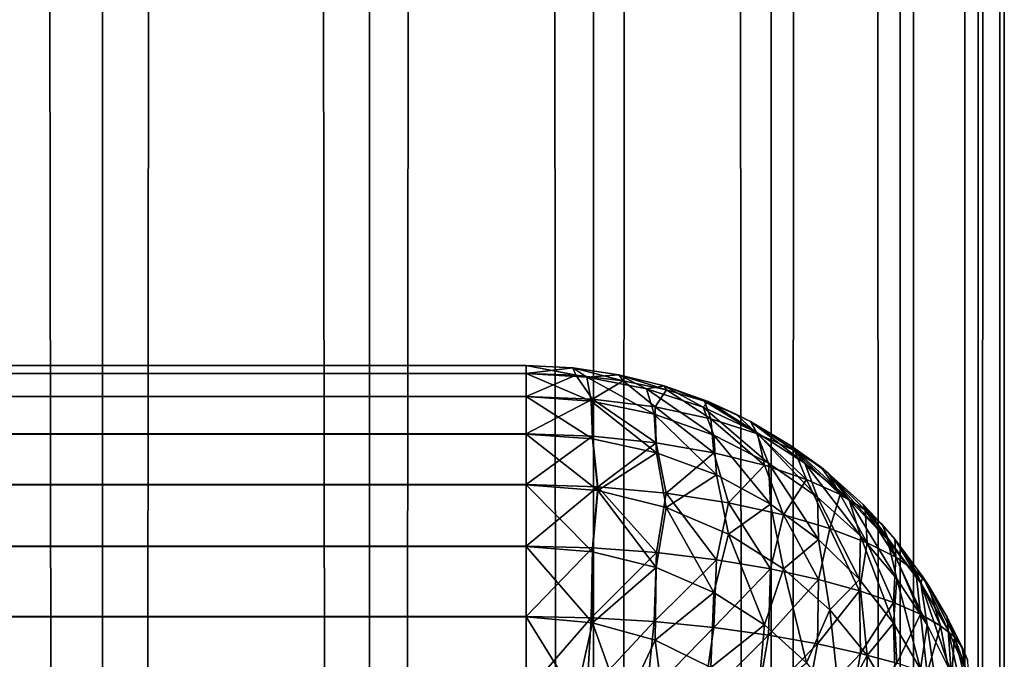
# Model space of a CAD drawing. Extents: x -265 to 265, y 0 to 1027.
# Tile 153 of 256: x 260.88 to 265, y 173.77 to 176.45. Entities that reach past the tile are written whole.
import ezdxf

# ---------------------------------------------------------------- set-up
doc = ezdxf.new("R2010")
doc.units = 0
doc.header["$LTSCALE"] = 65.185185
for name, color, linetype in [('159', 7, 'CONTINUOUS'), ('165', 7, 'CONTINUOUS'), ('166', 7, 'CONTINUOUS'), ('172', 7, 'CONTINUOUS'), ('176', 7, 'CONTINUOUS'), ('181', 7, 'CONTINUOUS'), ('247', 7, 'CONTINUOUS'), ('248', 7, 'CONTINUOUS')]:
    doc.layers.add(name, color=color, linetype=linetype)

msp = doc.modelspace()

# ---------------------------------------------------------------- linework, layer by layer
at = {"layer": '159', "color": 7, "linetype": 'CONTINUOUS'}
for points in [[(-263, 174.9673, 16.3683), (-263, 175, 16.7), (263, 174.9677, 16.3703), (-263, 174.9673, 16.3683)], [(263, 174.9677, 16.3703), (-263, 175, 16.7), (263, 175, 16.7), (263, 174.9677, 16.3703)], [(263, 174.8712, 16.051), (-263, 174.9673, 16.3683), (263, 174.9677, 16.3703), (263, 174.8712, 16.051)], [(-263, 174.8705, 16.0491), (-263, 174.9673, 16.3683), (263, 174.8712, 16.051), (-263, 174.8705, 16.0491)], [(263, 174.7142, 15.7566), (-263, 174.8705, 16.0491), (263, 174.8712, 16.051), (263, 174.7142, 15.7566)], [(-263, 174.7131, 15.755), (-263, 174.8705, 16.0491), (263, 174.7142, 15.7566), (-263, 174.7131, 15.755)], [(263, 174.5028, 15.4986), (-263, 174.7131, 15.755), (263, 174.7142, 15.7566), (263, 174.5028, 15.4986)], [(-263, 174.5014, 15.4972), (-263, 174.7131, 15.755), (263, 174.5028, 15.4986), (-263, 174.5014, 15.4972)], [(263, 174.245, 15.2869), (-263, 174.5014, 15.4972), (263, 174.5028, 15.4986), (263, 174.245, 15.2869)], [(-263, 174.2434, 15.2858), (-263, 174.5014, 15.4972), (263, 174.245, 15.2869), (-263, 174.2434, 15.2858)], [(263, 173.9509, 15.1295), (-263, 174.2434, 15.2858), (263, 174.245, 15.2869), (263, 173.9509, 15.1295)], [(-263, 173.949, 15.1288), (-263, 174.2434, 15.2858), (263, 173.9509, 15.1295), (-263, 173.949, 15.1288)], [(263, 173.6317, 15.0327), (-263, 173.949, 15.1288), (263, 173.9509, 15.1295), (263, 173.6317, 15.0327)], [(-263, 173.6297, 15.0323), (-263, 173.949, 15.1288), (263, 173.6317, 15.0327), (-263, 173.6297, 15.0323)]]:
    msp.add_3dface(points, dxfattribs=at)
at = {"layer": '165', "color": 7, "linetype": 'CONTINUOUS'}
for points in [[(-263, 175, 23.3), (-263, 174.9677, 23.6297), (263, 175, 23.3), (-263, 175, 23.3)], [(263, 175, 23.3), (-263, 174.9677, 23.6297), (263, 174.9673, 23.6317), (263, 175, 23.3)], [(-263, 174.9677, 23.6297), (-263, 174.8712, 23.949), (263, 174.9673, 23.6317), (-263, 174.9677, 23.6297)], [(263, 174.9673, 23.6317), (-263, 174.8712, 23.949), (263, 174.8705, 23.9509), (263, 174.9673, 23.6317)], [(-263, 174.8712, 23.949), (-263, 174.7142, 24.2434), (263, 174.8705, 23.9509), (-263, 174.8712, 23.949)], [(263, 174.8705, 23.9509), (-263, 174.7142, 24.2434), (263, 174.7131, 24.245), (263, 174.8705, 23.9509)], [(-263, 174.7142, 24.2434), (-263, 174.5028, 24.5014), (263, 174.7131, 24.245), (-263, 174.7142, 24.2434)], [(263, 174.7131, 24.245), (-263, 174.5028, 24.5014), (263, 174.5014, 24.5028), (263, 174.7131, 24.245)], [(-263, 174.5028, 24.5014), (-263, 174.245, 24.7131), (263, 174.5014, 24.5028), (-263, 174.5028, 24.5014)], [(263, 174.5014, 24.5028), (-263, 174.245, 24.7131), (263, 174.2434, 24.7142), (263, 174.5014, 24.5028)], [(-263, 174.245, 24.7131), (-263, 173.9509, 24.8705), (263, 174.2434, 24.7142), (-263, 174.245, 24.7131)], [(263, 174.2434, 24.7142), (-263, 173.9509, 24.8705), (263, 173.949, 24.8712), (263, 174.2434, 24.7142)], [(-263, 173.9509, 24.8705), (-263, 173.6317, 24.9673), (263, 173.949, 24.8712), (-263, 173.9509, 24.8705)], [(263, 173.949, 24.8712), (-263, 173.6317, 24.9673), (263, 173.6297, 24.9677), (263, 173.949, 24.8712)]]:
    msp.add_3dface(points, dxfattribs=at)
at = {"layer": '166', "color": 7, "linetype": 'CONTINUOUS'}
for points in [[(263, 175, 16.7), (-263, 175, 16.7), (263, 175, 23.3), (263, 175, 16.7)], [(-263, 175, 16.7), (-263, 175, 23.3), (263, 175, 23.3), (-263, 175, 16.7)]]:
    msp.add_3dface(points, dxfattribs=at)
at = {"layer": '172', "color": 7, "linetype": 'CONTINUOUS'}
for points in [[(263, 175, 16.7), (263, 175, 23.3), (263.1945, 174.9905, 23.2986), (263, 175, 16.7)], [(263.1945, 174.9905, 16.7014), (263, 175, 16.7), (263.1945, 174.9905, 23.2986), (263.1945, 174.9905, 16.7014)], [(263.3875, 174.9621, 16.7057), (263.1945, 174.9905, 16.7014), (263.3875, 174.9621, 23.2943), (263.3875, 174.9621, 16.7057)], [(263.3875, 174.9621, 23.2943), (263.1945, 174.9905, 16.7014), (263.1945, 174.9905, 23.2986), (263.3875, 174.9621, 23.2943)], [(263.5768, 174.915, 16.7127), (263.3875, 174.9621, 16.7057), (263.5768, 174.915, 23.2873), (263.5768, 174.915, 16.7127)], [(263.5768, 174.915, 23.2873), (263.3875, 174.9621, 16.7057), (263.3875, 174.9621, 23.2943), (263.5768, 174.915, 23.2873)], [(263.7608, 174.8497, 16.7226), (263.5768, 174.915, 16.7127), (263.7608, 174.8497, 23.2774), (263.7608, 174.8497, 16.7226)], [(263.7608, 174.8497, 23.2774), (263.5768, 174.915, 16.7127), (263.5768, 174.915, 23.2873), (263.7608, 174.8497, 23.2774)], [(263.8774, 174.7973, 16.7304), (263.7608, 174.8497, 16.7226), (263.9377, 174.7666, 23.265), (263.8774, 174.7973, 16.7304)], [(263.9377, 174.7666, 23.265), (263.7608, 174.8497, 16.7226), (263.7608, 174.8497, 23.2774), (263.9377, 174.7666, 23.265)], [(263.9377, 174.7666, 16.735), (263.8774, 174.7973, 16.7304), (263.9377, 174.7666, 23.265), (263.9377, 174.7666, 16.735)], [(264.1058, 174.6665, 16.75), (263.9377, 174.7666, 16.735), (264.1058, 174.6665, 23.25), (264.1058, 174.6665, 16.75)], [(264.1058, 174.6665, 23.25), (263.9377, 174.7666, 16.735), (263.9377, 174.7666, 23.265), (264.1058, 174.6665, 23.25)], [(264.2346, 174.5734, 16.764), (264.1058, 174.6665, 16.75), (264.2635, 174.5503, 23.2325), (264.2346, 174.5734, 16.764)], [(264.2635, 174.5503, 23.2325), (264.1058, 174.6665, 16.75), (264.1058, 174.6665, 23.25), (264.2635, 174.5503, 23.2325)], [(264.2635, 174.5503, 16.7675), (264.2346, 174.5734, 16.764), (264.2635, 174.5503, 23.2325), (264.2635, 174.5503, 16.7675)], [(264.4093, 174.4191, 16.7871), (264.2635, 174.5503, 16.7675), (264.4093, 174.4191, 23.2129), (264.4093, 174.4191, 16.7871)], [(264.4093, 174.4191, 23.2129), (264.2635, 174.5503, 16.7675), (264.2635, 174.5503, 23.2325), (264.4093, 174.4191, 23.2129)], [(264.4889, 174.3353, 16.7997), (264.4093, 174.4191, 16.7871), (264.5417, 174.274, 23.1911), (264.4889, 174.3353, 16.7997)], [(264.5417, 174.274, 23.1911), (264.4093, 174.4191, 16.7871), (264.4093, 174.4191, 23.2129), (264.5417, 174.274, 23.1911)], [(264.5417, 174.274, 16.8089), (264.4889, 174.3353, 16.7997), (264.5417, 174.274, 23.1911), (264.5417, 174.274, 16.8089)], [(264.6594, 174.1164, 16.8325), (264.5417, 174.274, 16.8089), (264.6594, 174.1164, 23.1675), (264.6594, 174.1164, 16.8325)], [(264.6594, 174.1164, 23.1675), (264.5417, 174.274, 16.8089), (264.5417, 174.274, 23.1911), (264.6594, 174.1164, 23.1675)], [(264.681, 174.0837, 16.8375), (264.6594, 174.1164, 16.8325), (264.7611, 173.9478, 23.1422), (264.681, 174.0837, 16.8375)], [(264.7611, 173.9478, 23.1422), (264.6594, 174.1164, 16.8325), (264.6594, 174.1164, 23.1675), (264.7611, 173.9478, 23.1422)], [(264.7611, 173.9478, 16.8578), (264.681, 174.0837, 16.8375), (264.7611, 173.9478, 23.1422), (264.7611, 173.9478, 16.8578)], [(264.8232, 173.8221, 16.8767), (264.7611, 173.9478, 16.8578), (264.8459, 173.7698, 23.1155), (264.8232, 173.8221, 16.8767)], [(264.8459, 173.7698, 23.1155), (264.7611, 173.9478, 16.8578), (264.7611, 173.9478, 23.1422), (264.8459, 173.7698, 23.1155)], [(264.8459, 173.7698, 16.8845), (264.8232, 173.8221, 16.8767), (264.8459, 173.7698, 23.1155), (264.8459, 173.7698, 16.8845)]]:
    msp.add_3dface(points, dxfattribs=at)
at = {"layer": '176', "color": 7, "linetype": 'CONTINUOUS'}
for points in [[(263, 174.9677, 16.3703), (263, 175, 16.7), (263.1945, 174.9905, 16.7014), (263, 174.9677, 16.3703)], [(263, 174.9677, 16.3703), (263.1945, 174.9905, 16.7014), (263.2074, 174.9597, 16.3866), (263, 174.9677, 16.3703)], [(263.1945, 174.9905, 16.7014), (263.3875, 174.9621, 16.7057), (263.4057, 174.9362, 16.4344), (263.1945, 174.9905, 16.7014)], [(263.1945, 174.9905, 16.7014), (263.4057, 174.9362, 16.4344), (263.2074, 174.9597, 16.3866), (263.1945, 174.9905, 16.7014)], [(263, 174.8712, 16.051), (263, 174.9677, 16.3703), (263.2074, 174.9597, 16.3866), (263, 174.8712, 16.051)], [(263.2774, 174.8598, 16.076), (263, 174.8712, 16.051), (263.2074, 174.9597, 16.3866), (263.2774, 174.8598, 16.076)], [(263.4057, 174.9362, 16.4344), (263.2774, 174.8598, 16.076), (263.2074, 174.9597, 16.3866), (263.4057, 174.9362, 16.4344)], [(263.3875, 174.9621, 16.7057), (263.5768, 174.915, 16.7127), (263.5873, 174.8993, 16.5104), (263.3875, 174.9621, 16.7057)], [(263.3875, 174.9621, 16.7057), (263.5873, 174.8993, 16.5104), (263.4057, 174.9362, 16.4344), (263.3875, 174.9621, 16.7057)], [(263.539, 174.827, 16.1489), (263.2774, 174.8598, 16.076), (263.4057, 174.9362, 16.4344), (263.539, 174.827, 16.1489)], [(263.5873, 174.8993, 16.5104), (263.539, 174.827, 16.1489), (263.4057, 174.9362, 16.4344), (263.5873, 174.8993, 16.5104)], [(263.5768, 174.915, 16.7127), (263.7608, 174.8497, 16.7226), (263.746, 174.8518, 16.6101), (263.5768, 174.915, 16.7127)], [(263.5768, 174.915, 16.7127), (263.746, 174.8518, 16.6101), (263.5873, 174.8993, 16.5104), (263.5768, 174.915, 16.7127)], [(263, 174.7142, 15.7566), (263, 174.8712, 16.051), (263.2774, 174.8598, 16.076), (263, 174.7142, 15.7566)], [(263.772, 174.7769, 16.263), (263.539, 174.827, 16.1489), (263.5873, 174.8993, 16.5104), (263.772, 174.7769, 16.263)], [(263.746, 174.8518, 16.6101), (263.772, 174.7769, 16.263), (263.5873, 174.8993, 16.5104), (263.746, 174.8518, 16.6101)], [(263.2777, 174.7048, 15.7791), (263, 174.7142, 15.7566), (263.2774, 174.8598, 16.076), (263.2777, 174.7048, 15.7791)], [(263.5429, 174.6777, 15.8446), (263.2777, 174.7048, 15.7791), (263.2774, 174.8598, 16.076), (263.5429, 174.6777, 15.8446)], [(263.539, 174.827, 16.1489), (263.5429, 174.6777, 15.8446), (263.2774, 174.8598, 16.076), (263.539, 174.827, 16.1489)], [(263.7849, 174.6358, 15.9484), (263.5429, 174.6777, 15.8446), (263.539, 174.827, 16.1489), (263.7849, 174.6358, 15.9484)], [(263.772, 174.7769, 16.263), (263.7849, 174.6358, 15.9484), (263.539, 174.827, 16.1489), (263.772, 174.7769, 16.263)], [(263.7608, 174.8497, 16.7226), (263.8774, 174.7973, 16.7304), (263.746, 174.8518, 16.6101), (263.7608, 174.8497, 16.7226)], [(263.8774, 174.7973, 16.7304), (263.9678, 174.7145, 16.4095), (263.746, 174.8518, 16.6101), (263.8774, 174.7973, 16.7304)], [(263.9678, 174.7145, 16.4095), (263.772, 174.7769, 16.263), (263.746, 174.8518, 16.6101), (263.9678, 174.7145, 16.4095)], [(263.8774, 174.7973, 16.7304), (263.9377, 174.7666, 16.735), (263.9678, 174.7145, 16.4095), (263.8774, 174.7973, 16.7304)], [(263.9962, 174.583, 16.0837), (263.7849, 174.6358, 15.9484), (263.772, 174.7769, 16.263), (263.9962, 174.583, 16.0837)], [(263.9678, 174.7145, 16.4095), (263.9962, 174.583, 16.0837), (263.772, 174.7769, 16.263), (263.9678, 174.7145, 16.4095)], [(263.9377, 174.7666, 16.735), (264.1058, 174.6665, 16.75), (264.1224, 174.6451, 16.5791), (263.9377, 174.7666, 16.735)], [(263.9377, 174.7666, 16.735), (264.1224, 174.6451, 16.5791), (263.9678, 174.7145, 16.4095), (263.9377, 174.7666, 16.735)], [(263, 174.5028, 15.4986), (263, 174.7142, 15.7566), (263.2777, 174.7048, 15.7791), (263, 174.5028, 15.4986)], [(263.299, 174.4936, 15.5227), (263, 174.5028, 15.4986), (263.2777, 174.7048, 15.7791), (263.299, 174.4936, 15.5227)], [(263.5429, 174.6777, 15.8446), (263.299, 174.4936, 15.5227), (263.2777, 174.7048, 15.7791), (263.5429, 174.6777, 15.8446)], [(264.1729, 174.5234, 16.2431), (263.9962, 174.583, 16.0837), (263.9678, 174.7145, 16.4095), (264.1729, 174.5234, 16.2431)], [(264.1224, 174.6451, 16.5791), (264.1729, 174.5234, 16.2431), (263.9678, 174.7145, 16.4095), (264.1224, 174.6451, 16.5791)], [(263.5848, 174.4671, 15.5931), (263.299, 174.4936, 15.5227), (263.5429, 174.6777, 15.8446), (263.5848, 174.4671, 15.5931)], [(263.7849, 174.6358, 15.9484), (263.5848, 174.4671, 15.5931), (263.5429, 174.6777, 15.8446), (263.7849, 174.6358, 15.9484)], [(264.1058, 174.6665, 16.75), (264.2346, 174.5734, 16.764), (264.1224, 174.6451, 16.5791), (264.1058, 174.6665, 16.75)], [(263.8463, 174.4263, 15.7045), (263.5848, 174.4671, 15.5931), (263.7849, 174.6358, 15.9484), (263.8463, 174.4263, 15.7045)], [(263.9962, 174.583, 16.0837), (263.8463, 174.4263, 15.7045), (263.7849, 174.6358, 15.9484), (263.9962, 174.583, 16.0837)], [(264.2346, 174.5734, 16.764), (264.3134, 174.4605, 16.4194), (264.1224, 174.6451, 16.5791), (264.2346, 174.5734, 16.764)], [(264.3134, 174.4605, 16.4194), (264.1729, 174.5234, 16.2431), (264.1224, 174.6451, 16.5791), (264.3134, 174.4605, 16.4194)], [(264.0759, 174.3755, 15.8498), (263.8463, 174.4263, 15.7045), (263.9962, 174.583, 16.0837), (264.0759, 174.3755, 15.8498)], [(264.1729, 174.5234, 16.2431), (264.0759, 174.3755, 15.8498), (263.9962, 174.583, 16.0837), (264.1729, 174.5234, 16.2431)], [(264.2346, 174.5734, 16.764), (264.2635, 174.5503, 16.7675), (264.3134, 174.4605, 16.4194), (264.2346, 174.5734, 16.764)], [(264.2635, 174.5503, 16.7675), (264.4093, 174.4191, 16.7871), (264.4184, 174.397, 16.6064), (264.2635, 174.5503, 16.7675)], [(264.2635, 174.5503, 16.7675), (264.4184, 174.397, 16.6064), (264.3134, 174.4605, 16.4194), (264.2635, 174.5503, 16.7675)], [(263, 174.245, 15.2869), (263, 174.5028, 15.4986), (263.299, 174.4936, 15.5227), (263, 174.245, 15.2869)], [(263.2772, 174.2382, 15.3066), (263, 174.245, 15.2869), (263.299, 174.4936, 15.5227), (263.2772, 174.2382, 15.3066)], [(263.545, 174.2186, 15.3645), (263.2772, 174.2382, 15.3066), (263.299, 174.4936, 15.5227), (263.545, 174.2186, 15.3645)], [(263.5848, 174.4671, 15.5931), (263.545, 174.2186, 15.3645), (263.299, 174.4936, 15.5227), (263.5848, 174.4671, 15.5931)], [(264.2695, 174.3184, 16.0214), (264.0759, 174.3755, 15.8498), (264.1729, 174.5234, 16.2431), (264.2695, 174.3184, 16.0214)], [(264.3134, 174.4605, 16.4194), (264.2695, 174.3184, 16.0214), (264.1729, 174.5234, 16.2431), (264.3134, 174.4605, 16.4194)], [(263.7954, 174.1881, 15.4573), (263.545, 174.2186, 15.3645), (263.5848, 174.4671, 15.5931), (263.7954, 174.1881, 15.4573)], [(263.8463, 174.4263, 15.7045), (263.7954, 174.1881, 15.4573), (263.5848, 174.4671, 15.5931), (263.8463, 174.4263, 15.7045)], [(264.4259, 174.2586, 16.2118), (264.2695, 174.3184, 16.0214), (264.3134, 174.4605, 16.4194), (264.4259, 174.2586, 16.2118)], [(264.4184, 174.397, 16.6064), (264.4259, 174.2586, 16.2118), (264.3134, 174.4605, 16.4194), (264.4184, 174.397, 16.6064)], [(264.0225, 174.1494, 15.5801), (263.7954, 174.1881, 15.4573), (263.8463, 174.4263, 15.7045), (264.0225, 174.1494, 15.5801)], [(264.0759, 174.3755, 15.8498), (264.0225, 174.1494, 15.5801), (263.8463, 174.4263, 15.7045), (264.0759, 174.3755, 15.8498)], [(264.4093, 174.4191, 16.7871), (264.4889, 174.3353, 16.7997), (264.4184, 174.397, 16.6064), (264.4093, 174.4191, 16.7871)], [(264.2226, 174.105, 15.7278), (264.0225, 174.1494, 15.5801), (264.0759, 174.3755, 15.8498), (264.2226, 174.105, 15.7278)], [(264.2695, 174.3184, 16.0214), (264.2226, 174.105, 15.7278), (264.0759, 174.3755, 15.8498), (264.2695, 174.3184, 16.0214)], [(264.4889, 174.3353, 16.7997), (264.5456, 174.1984, 16.4147), (264.4184, 174.397, 16.6064), (264.4889, 174.3353, 16.7997)], [(264.5456, 174.1984, 16.4147), (264.4259, 174.2586, 16.2118), (264.4184, 174.397, 16.6064), (264.5456, 174.1984, 16.4147)], [(264.4889, 174.3353, 16.7997), (264.5417, 174.274, 16.8089), (264.5456, 174.1984, 16.4147), (264.4889, 174.3353, 16.7997)], [(264.3939, 174.0576, 15.895), (264.2226, 174.105, 15.7278), (264.2695, 174.3184, 16.0214), (264.3939, 174.0576, 15.895)], [(264.4259, 174.2586, 16.2118), (264.3939, 174.0576, 15.895), (264.2695, 174.3184, 16.0214), (264.4259, 174.2586, 16.2118)], [(263, 173.9509, 15.1295), (263, 174.245, 15.2869), (263.2772, 174.2382, 15.3066), (263, 173.9509, 15.1295)], [(264.5358, 174.0088, 16.077), (264.3939, 174.0576, 15.895), (264.4259, 174.2586, 16.2118), (264.5358, 174.0088, 16.077)], [(264.5456, 174.1984, 16.4147), (264.5358, 174.0088, 16.077), (264.4259, 174.2586, 16.2118), (264.5456, 174.1984, 16.4147)], [(264.5417, 174.274, 16.8089), (264.6594, 174.1164, 16.8325), (264.63, 174.1396, 16.6247), (264.5417, 174.274, 16.8089)], [(264.5417, 174.274, 16.8089), (264.63, 174.1396, 16.6247), (264.5456, 174.1984, 16.4147), (264.5417, 174.274, 16.8089)], [(263.2717, 173.9453, 15.148), (263, 173.9509, 15.1295), (263.2772, 174.2382, 15.3066), (263.2717, 173.9453, 15.148)], [(263.545, 174.2186, 15.3645), (263.2717, 173.9453, 15.148), (263.2772, 174.2382, 15.3066), (263.545, 174.2186, 15.3645)], [(263.5354, 173.9293, 15.2026), (263.2717, 173.9453, 15.148), (263.545, 174.2186, 15.3645), (263.5354, 173.9293, 15.2026)], [(263.7954, 174.1881, 15.4573), (263.5354, 173.9293, 15.2026), (263.545, 174.2186, 15.3645), (263.7954, 174.1881, 15.4573)], [(263.7842, 173.9044, 15.2904), (263.5354, 173.9293, 15.2026), (263.7954, 174.1881, 15.4573), (263.7842, 173.9044, 15.2904)], [(264.0225, 174.1494, 15.5801), (263.7842, 173.9044, 15.2904), (263.7954, 174.1881, 15.4573), (264.0225, 174.1494, 15.5801)], [(264.6488, 173.96, 16.2696), (264.5358, 174.0088, 16.077), (264.5456, 174.1984, 16.4147), (264.6488, 173.96, 16.2696)], [(264.63, 174.1396, 16.6247), (264.6488, 173.96, 16.2696), (264.5456, 174.1984, 16.4147), (264.63, 174.1396, 16.6247)], [(264.0129, 173.8726, 15.4075), (263.7842, 173.9044, 15.2904), (264.0225, 174.1494, 15.5801), (264.0129, 173.8726, 15.4075)], [(264.2226, 174.105, 15.7278), (264.0129, 173.8726, 15.4075), (264.0225, 174.1494, 15.5801), (264.2226, 174.105, 15.7278)], [(264.6594, 174.1164, 16.8325), (264.681, 174.0837, 16.8375), (264.63, 174.1396, 16.6247), (264.6594, 174.1164, 16.8325)], [(264.681, 174.0837, 16.8375), (264.7337, 173.9121, 16.4692), (264.63, 174.1396, 16.6247), (264.681, 174.0837, 16.8375)], [(264.7337, 173.9121, 16.4692), (264.6488, 173.96, 16.2696), (264.63, 174.1396, 16.6247), (264.7337, 173.9121, 16.4692)], [(264.2181, 173.8359, 15.5496), (264.0129, 173.8726, 15.4075), (264.2226, 174.105, 15.7278), (264.2181, 173.8359, 15.5496)], [(264.3939, 174.0576, 15.895), (264.2181, 173.8359, 15.5496), (264.2226, 174.105, 15.7278), (264.3939, 174.0576, 15.895)], [(264.681, 174.0837, 16.8375), (264.7611, 173.9478, 16.8578), (264.7915, 173.8659, 16.6723), (264.681, 174.0837, 16.8375)], [(264.681, 174.0837, 16.8375), (264.7915, 173.8659, 16.6723), (264.7337, 173.9121, 16.4692), (264.681, 174.0837, 16.8375)], [(264.3978, 173.7963, 15.7123), (264.2181, 173.8359, 15.5496), (264.3939, 174.0576, 15.895), (264.3978, 173.7963, 15.7123)], [(264.5358, 174.0088, 16.077), (264.3978, 173.7963, 15.7123), (264.3939, 174.0576, 15.895), (264.5358, 174.0088, 16.077)], [(264.551, 173.755, 15.8916), (264.3978, 173.7963, 15.7123), (264.5358, 174.0088, 16.077), (264.551, 173.755, 15.8916)], [(264.6488, 173.96, 16.2696), (264.551, 173.755, 15.8916), (264.5358, 174.0088, 16.077), (264.6488, 173.96, 16.2696)], [(264.6775, 173.7132, 16.0836), (264.551, 173.755, 15.8916), (264.6488, 173.96, 16.2696), (264.6775, 173.7132, 16.0836)], [(264.7337, 173.9121, 16.4692), (264.6775, 173.7132, 16.0836), (264.6488, 173.96, 16.2696), (264.7337, 173.9121, 16.4692)], [(263, 173.6317, 15.0327), (263, 173.9509, 15.1295), (263.2717, 173.9453, 15.148), (263, 173.6317, 15.0327)], [(263.2541, 173.6278, 15.0488), (263, 173.6317, 15.0327), (263.2717, 173.9453, 15.148), (263.2541, 173.6278, 15.0488)], [(263.5354, 173.9293, 15.2026), (263.2541, 173.6278, 15.0488), (263.2717, 173.9453, 15.148), (263.5354, 173.9293, 15.2026)], [(263.5024, 173.6166, 15.0966), (263.2541, 173.6278, 15.0488), (263.5354, 173.9293, 15.2026), (263.5024, 173.6166, 15.0966)], [(263.7842, 173.9044, 15.2904), (263.5024, 173.6166, 15.0966), (263.5354, 173.9293, 15.2026), (263.7842, 173.9044, 15.2904)], [(264.7611, 173.9478, 16.8578), (264.8232, 173.8221, 16.8767), (264.7915, 173.8659, 16.6723), (264.7611, 173.9478, 16.8578)], [(263.7398, 173.5988, 15.1741), (263.5024, 173.6166, 15.0966), (263.7842, 173.9044, 15.2904), (263.7398, 173.5988, 15.1741)], [(264.0129, 173.8726, 15.4075), (263.7398, 173.5988, 15.1741), (263.7842, 173.9044, 15.2904), (264.0129, 173.8726, 15.4075)], [(263.962, 173.5758, 15.2789), (263.7398, 173.5988, 15.1741), (264.0129, 173.8726, 15.4075), (263.962, 173.5758, 15.2789)], [(264.2181, 173.8359, 15.5496), (263.962, 173.5758, 15.2789), (264.0129, 173.8726, 15.4075), (264.2181, 173.8359, 15.5496)], [(264.7774, 173.6715, 16.2852), (264.6775, 173.7132, 16.0836), (264.7337, 173.9121, 16.4692), (264.7774, 173.6715, 16.2852)], [(264.7915, 173.8659, 16.6723), (264.7774, 173.6715, 16.2852), (264.7337, 173.9121, 16.4692), (264.7915, 173.8659, 16.6723)], [(264.1661, 173.5487, 15.408), (263.962, 173.5758, 15.2789), (264.2181, 173.8359, 15.5496), (264.1661, 173.5487, 15.408)], [(264.3978, 173.7963, 15.7123), (264.1661, 173.5487, 15.408), (264.2181, 173.8359, 15.5496), (264.3978, 173.7963, 15.7123)], [(264.8512, 173.6305, 16.4931), (264.7774, 173.6715, 16.2852), (264.7915, 173.8659, 16.6723), (264.8512, 173.6305, 16.4931)], [(264.8232, 173.8221, 16.8767), (264.8512, 173.6305, 16.4931), (264.7915, 173.8659, 16.6723), (264.8232, 173.8221, 16.8767)], [(264.3498, 173.5185, 15.5582), (264.1661, 173.5487, 15.408), (264.3978, 173.7963, 15.7123), (264.3498, 173.5185, 15.5582)], [(264.551, 173.755, 15.8916), (264.3498, 173.5185, 15.5582), (264.3978, 173.7963, 15.7123), (264.551, 173.755, 15.8916)], [(264.8232, 173.8221, 16.8767), (264.8459, 173.7698, 16.8845), (264.8512, 173.6305, 16.4931), (264.8232, 173.8221, 16.8767)]]:
    msp.add_3dface(points, dxfattribs=at)
at = {"layer": '181', "color": 7, "linetype": 'CONTINUOUS'}
for points in [[(263, 175, 23.3), (263, 174.9673, 23.6317), (263.2541, 174.9512, 23.6278), (263, 175, 23.3)], [(263.1945, 174.9905, 23.2986), (263, 175, 23.3), (263.2541, 174.9512, 23.6278), (263.1945, 174.9905, 23.2986)], [(263.3875, 174.9621, 23.2943), (263.1945, 174.9905, 23.2986), (263.2541, 174.9512, 23.6278), (263.3875, 174.9621, 23.2943)], [(263, 174.9673, 23.6317), (263, 174.8705, 23.9509), (263.2717, 174.852, 23.9453), (263, 174.9673, 23.6317)], [(263.2541, 174.9512, 23.6278), (263, 174.9673, 23.6317), (263.2717, 174.852, 23.9453), (263.2541, 174.9512, 23.6278)], [(263.5024, 174.9034, 23.6166), (263.3875, 174.9621, 23.2943), (263.2541, 174.9512, 23.6278), (263.5024, 174.9034, 23.6166)], [(263.5024, 174.9034, 23.6166), (263.2541, 174.9512, 23.6278), (263.5354, 174.7974, 23.9293), (263.5024, 174.9034, 23.6166)], [(263.5354, 174.7974, 23.9293), (263.2541, 174.9512, 23.6278), (263.2717, 174.852, 23.9453), (263.5354, 174.7974, 23.9293)], [(263.5768, 174.915, 23.2873), (263.3875, 174.9621, 23.2943), (263.5024, 174.9034, 23.6166), (263.5768, 174.915, 23.2873)], [(263.7398, 174.8259, 23.5988), (263.5768, 174.915, 23.2873), (263.5024, 174.9034, 23.6166), (263.7398, 174.8259, 23.5988)], [(263.7398, 174.8259, 23.5988), (263.5024, 174.9034, 23.6166), (263.7842, 174.7096, 23.9044), (263.7398, 174.8259, 23.5988)], [(263.7842, 174.7096, 23.9044), (263.5024, 174.9034, 23.6166), (263.5354, 174.7974, 23.9293), (263.7842, 174.7096, 23.9044)], [(263.7608, 174.8497, 23.2774), (263.5768, 174.915, 23.2873), (263.7398, 174.8259, 23.5988), (263.7608, 174.8497, 23.2774)], [(263, 174.8705, 23.9509), (263, 174.7131, 24.245), (263.2772, 174.6934, 24.2382), (263, 174.8705, 23.9509)], [(263.2717, 174.852, 23.9453), (263, 174.8705, 23.9509), (263.2772, 174.6934, 24.2382), (263.2717, 174.852, 23.9453)], [(263.5354, 174.7974, 23.9293), (263.2717, 174.852, 23.9453), (263.545, 174.6355, 24.2186), (263.5354, 174.7974, 23.9293)], [(263.545, 174.6355, 24.2186), (263.2717, 174.852, 23.9453), (263.2772, 174.6934, 24.2382), (263.545, 174.6355, 24.2186)], [(263.962, 174.7211, 23.5758), (263.7608, 174.8497, 23.2774), (263.7398, 174.8259, 23.5988), (263.962, 174.7211, 23.5758)], [(263.962, 174.7211, 23.5758), (263.7398, 174.8259, 23.5988), (264.0129, 174.5925, 23.8726), (263.962, 174.7211, 23.5758)], [(264.0129, 174.5925, 23.8726), (263.7398, 174.8259, 23.5988), (263.7842, 174.7096, 23.9044), (264.0129, 174.5925, 23.8726)], [(263.9377, 174.7666, 23.265), (263.7608, 174.8497, 23.2774), (263.962, 174.7211, 23.5758), (263.9377, 174.7666, 23.265)], [(263.7842, 174.7096, 23.9044), (263.5354, 174.7974, 23.9293), (263.7954, 174.5427, 24.1881), (263.7842, 174.7096, 23.9044)], [(263.7954, 174.5427, 24.1881), (263.5354, 174.7974, 23.9293), (263.545, 174.6355, 24.2186), (263.7954, 174.5427, 24.1881)], [(264.1058, 174.6665, 23.25), (263.9377, 174.7666, 23.265), (264.1661, 174.592, 23.5487), (264.1058, 174.6665, 23.25)], [(264.1661, 174.592, 23.5487), (263.9377, 174.7666, 23.265), (263.962, 174.7211, 23.5758), (264.1661, 174.592, 23.5487)], [(263, 174.7131, 24.245), (263, 174.5014, 24.5028), (263.299, 174.4773, 24.4936), (263, 174.7131, 24.245)], [(263.2772, 174.6934, 24.2382), (263, 174.7131, 24.245), (263.299, 174.4773, 24.4936), (263.2772, 174.6934, 24.2382)], [(264.0129, 174.5925, 23.8726), (263.7842, 174.7096, 23.9044), (264.0225, 174.4199, 24.1494), (264.0129, 174.5925, 23.8726)], [(264.0225, 174.4199, 24.1494), (263.7842, 174.7096, 23.9044), (263.7954, 174.5427, 24.1881), (264.0225, 174.4199, 24.1494)], [(264.1661, 174.592, 23.5487), (263.962, 174.7211, 23.5758), (264.2181, 174.4504, 23.8359), (264.1661, 174.592, 23.5487)], [(264.2181, 174.4504, 23.8359), (263.962, 174.7211, 23.5758), (264.0129, 174.5925, 23.8726), (264.2181, 174.4504, 23.8359)], [(263.545, 174.6355, 24.2186), (263.2772, 174.6934, 24.2382), (263.299, 174.4773, 24.4936), (263.545, 174.6355, 24.2186)], [(264.2635, 174.5503, 23.2325), (264.1058, 174.6665, 23.25), (264.3498, 174.4418, 23.5185), (264.2635, 174.5503, 23.2325)], [(264.3498, 174.4418, 23.5185), (264.1058, 174.6665, 23.25), (264.1661, 174.592, 23.5487), (264.3498, 174.4418, 23.5185)], [(263.5848, 174.4069, 24.4671), (263.545, 174.6355, 24.2186), (263.299, 174.4773, 24.4936), (263.5848, 174.4069, 24.4671)], [(263.7954, 174.5427, 24.1881), (263.545, 174.6355, 24.2186), (263.5848, 174.4069, 24.4671), (263.7954, 174.5427, 24.1881)], [(264.2181, 174.4504, 23.8359), (264.0129, 174.5925, 23.8726), (264.2226, 174.2722, 24.105), (264.2181, 174.4504, 23.8359)], [(264.2226, 174.2722, 24.105), (264.0129, 174.5925, 23.8726), (264.0225, 174.4199, 24.1494), (264.2226, 174.2722, 24.105)], [(264.3498, 174.4418, 23.5185), (264.1661, 174.592, 23.5487), (264.3978, 174.2877, 23.7963), (264.3498, 174.4418, 23.5185)], [(264.3978, 174.2877, 23.7963), (264.1661, 174.592, 23.5487), (264.2181, 174.4504, 23.8359), (264.3978, 174.2877, 23.7963)], [(263.8463, 174.2955, 24.4263), (263.7954, 174.5427, 24.1881), (263.5848, 174.4069, 24.4671), (263.8463, 174.2955, 24.4263)], [(264.0225, 174.4199, 24.1494), (263.7954, 174.5427, 24.1881), (263.8463, 174.2955, 24.4263), (264.0225, 174.4199, 24.1494)], [(264.4093, 174.4191, 23.2129), (264.2635, 174.5503, 23.2325), (264.5116, 174.2734, 23.4862), (264.4093, 174.4191, 23.2129)], [(264.5116, 174.2734, 23.4862), (264.2635, 174.5503, 23.2325), (264.3498, 174.4418, 23.5185), (264.5116, 174.2734, 23.4862)], [(263, 174.5014, 24.5028), (263, 174.2434, 24.7142), (263.2777, 174.2209, 24.7048), (263, 174.5014, 24.5028)], [(263.299, 174.4773, 24.4936), (263, 174.5014, 24.5028), (263.2777, 174.2209, 24.7048), (263.299, 174.4773, 24.4936)], [(263.5429, 174.1554, 24.6777), (263.299, 174.4773, 24.4936), (263.2777, 174.2209, 24.7048), (263.5429, 174.1554, 24.6777)], [(263.5848, 174.4069, 24.4671), (263.299, 174.4773, 24.4936), (263.5429, 174.1554, 24.6777), (263.5848, 174.4069, 24.4671)], [(264.3978, 174.2877, 23.7963), (264.2181, 174.4504, 23.8359), (264.3939, 174.105, 24.0576), (264.3978, 174.2877, 23.7963)], [(264.3939, 174.105, 24.0576), (264.2181, 174.4504, 23.8359), (264.2226, 174.2722, 24.105), (264.3939, 174.105, 24.0576)], [(263.7849, 174.0516, 24.6358), (263.5848, 174.4069, 24.4671), (263.5429, 174.1554, 24.6777), (263.7849, 174.0516, 24.6358)], [(263.8463, 174.2955, 24.4263), (263.5848, 174.4069, 24.4671), (263.7849, 174.0516, 24.6358), (263.8463, 174.2955, 24.4263)], [(264.0759, 174.1502, 24.3755), (264.0225, 174.4199, 24.1494), (263.8463, 174.2955, 24.4263), (264.0759, 174.1502, 24.3755)], [(264.2226, 174.2722, 24.105), (264.0225, 174.4199, 24.1494), (264.0759, 174.1502, 24.3755), (264.2226, 174.2722, 24.105)], [(264.5116, 174.2734, 23.4862), (264.3498, 174.4418, 23.5185), (264.551, 174.1084, 23.755), (264.5116, 174.2734, 23.4862)], [(264.551, 174.1084, 23.755), (264.3498, 174.4418, 23.5185), (264.3978, 174.2877, 23.7963), (264.551, 174.1084, 23.755)], [(264.5417, 174.274, 23.1911), (264.4093, 174.4191, 23.2129), (264.6503, 174.0899, 23.4525), (264.5417, 174.274, 23.1911)], [(264.6503, 174.0899, 23.4525), (264.4093, 174.4191, 23.2129), (264.5116, 174.2734, 23.4862), (264.6503, 174.0899, 23.4525)], [(263.9962, 173.9163, 24.583), (263.8463, 174.2955, 24.4263), (263.7849, 174.0516, 24.6358), (263.9962, 173.9163, 24.583)], [(264.0759, 174.1502, 24.3755), (263.8463, 174.2955, 24.4263), (263.9962, 173.9163, 24.583), (264.0759, 174.1502, 24.3755)], [(264.5358, 173.923, 24.0088), (264.3978, 174.2877, 23.7963), (264.3939, 174.105, 24.0576), (264.5358, 173.923, 24.0088)], [(264.551, 174.1084, 23.755), (264.3978, 174.2877, 23.7963), (264.5358, 173.923, 24.0088), (264.551, 174.1084, 23.755)], [(263, 174.2434, 24.7142), (263, 173.949, 24.8712), (263.2774, 173.924, 24.8598), (263, 174.2434, 24.7142)], [(263.2777, 174.2209, 24.7048), (263, 174.2434, 24.7142), (263.2774, 173.924, 24.8598), (263.2777, 174.2209, 24.7048)], [(264.2695, 173.9786, 24.3184), (264.2226, 174.2722, 24.105), (264.0759, 174.1502, 24.3755), (264.2695, 173.9786, 24.3184)], [(264.3939, 174.105, 24.0576), (264.2226, 174.2722, 24.105), (264.2695, 173.9786, 24.3184), (264.3939, 174.105, 24.0576)], [(264.6503, 174.0899, 23.4525), (264.5116, 174.2734, 23.4862), (264.6775, 173.9164, 23.7132), (264.6503, 174.0899, 23.4525)], [(264.6775, 173.9164, 23.7132), (264.5116, 174.2734, 23.4862), (264.551, 174.1084, 23.755), (264.6775, 173.9164, 23.7132)], [(264.6594, 174.1164, 23.1675), (264.5417, 174.274, 23.1911), (264.6503, 174.0899, 23.4525), (264.6594, 174.1164, 23.1675)], [(263.5429, 174.1554, 24.6777), (263.2777, 174.2209, 24.7048), (263.2774, 173.924, 24.8598), (263.5429, 174.1554, 24.6777)], [(263.539, 173.8511, 24.827), (263.5429, 174.1554, 24.6777), (263.2774, 173.924, 24.8598), (263.539, 173.8511, 24.827)], [(263.7849, 174.0516, 24.6358), (263.5429, 174.1554, 24.6777), (263.539, 173.8511, 24.827), (263.7849, 174.0516, 24.6358)], [(264.1729, 173.7569, 24.5234), (264.0759, 174.1502, 24.3755), (263.9962, 173.9163, 24.583), (264.1729, 173.7569, 24.5234)], [(264.2695, 173.9786, 24.3184), (264.0759, 174.1502, 24.3755), (264.1729, 173.7569, 24.5234), (264.2695, 173.9786, 24.3184)], [(264.4259, 173.7882, 24.2586), (264.3939, 174.105, 24.0576), (264.2695, 173.9786, 24.3184), (264.4259, 173.7882, 24.2586)], [(264.5358, 173.923, 24.0088), (264.3939, 174.105, 24.0576), (264.4259, 173.7882, 24.2586), (264.5358, 173.923, 24.0088)], [(264.6488, 173.7304, 23.96), (264.551, 174.1084, 23.755), (264.5358, 173.923, 24.0088), (264.6488, 173.7304, 23.96)], [(264.6775, 173.9164, 23.7132), (264.551, 174.1084, 23.755), (264.6488, 173.7304, 23.96), (264.6775, 173.9164, 23.7132)], [(264.7653, 173.8941, 23.4177), (264.6594, 174.1164, 23.1675), (264.6503, 174.0899, 23.4525), (264.7653, 173.8941, 23.4177)], [(264.7653, 173.8941, 23.4177), (264.6503, 174.0899, 23.4525), (264.7774, 173.7148, 23.6715), (264.7653, 173.8941, 23.4177)], [(264.7774, 173.7148, 23.6715), (264.6503, 174.0899, 23.4525), (264.6775, 173.9164, 23.7132), (264.7774, 173.7148, 23.6715)], [(264.7611, 173.9478, 23.1422), (264.6594, 174.1164, 23.1675), (264.7653, 173.8941, 23.4177), (264.7611, 173.9478, 23.1422)], [(263.772, 173.737, 24.7769), (263.7849, 174.0516, 24.6358), (263.539, 173.8511, 24.827), (263.772, 173.737, 24.7769)], [(263.9962, 173.9163, 24.583), (263.7849, 174.0516, 24.6358), (263.772, 173.737, 24.7769), (263.9962, 173.9163, 24.583)], [(264.3134, 173.5806, 24.4605), (264.2695, 173.9786, 24.3184), (264.1729, 173.7569, 24.5234), (264.3134, 173.5806, 24.4605)], [(264.4259, 173.7882, 24.2586), (264.2695, 173.9786, 24.3184), (264.3134, 173.5806, 24.4605), (264.4259, 173.7882, 24.2586)], [(263, 173.949, 24.8712), (263, 173.6297, 24.9677), (263.2074, 173.6134, 24.9597), (263, 173.949, 24.8712)], [(263.2774, 173.924, 24.8598), (263, 173.949, 24.8712), (263.2074, 173.6134, 24.9597), (263.2774, 173.924, 24.8598)], [(263.4057, 173.5656, 24.9362), (263.2774, 173.924, 24.8598), (263.2074, 173.6134, 24.9597), (263.4057, 173.5656, 24.9362)], [(263.539, 173.8511, 24.827), (263.2774, 173.924, 24.8598), (263.4057, 173.5656, 24.9362), (263.539, 173.8511, 24.827)], [(263.9678, 173.5905, 24.7145), (263.9962, 173.9163, 24.583), (263.772, 173.737, 24.7769), (263.9678, 173.5905, 24.7145)], [(264.1729, 173.7569, 24.5234), (263.9962, 173.9163, 24.583), (263.9678, 173.5905, 24.7145), (264.1729, 173.7569, 24.5234)], [(264.5456, 173.5853, 24.1984), (264.5358, 173.923, 24.0088), (264.4259, 173.7882, 24.2586), (264.5456, 173.5853, 24.1984)], [(264.6488, 173.7304, 23.96), (264.5358, 173.923, 24.0088), (264.5456, 173.5853, 24.1984), (264.6488, 173.7304, 23.96)], [(264.7337, 173.5308, 23.9121), (264.6775, 173.9164, 23.7132), (264.6488, 173.7304, 23.96), (264.7337, 173.5308, 23.9121)], [(264.7774, 173.7148, 23.6715), (264.6775, 173.9164, 23.7132), (264.7337, 173.5308, 23.9121), (264.7774, 173.7148, 23.6715)], [(264.8459, 173.7698, 23.1155), (264.7611, 173.9478, 23.1422), (264.8561, 173.6887, 23.3825), (264.8459, 173.7698, 23.1155)], [(264.8561, 173.6887, 23.3825), (264.7611, 173.9478, 23.1422), (264.7653, 173.8941, 23.4177), (264.8561, 173.6887, 23.3825)], [(264.8561, 173.6887, 23.3825), (264.7653, 173.8941, 23.4177), (264.8512, 173.5069, 23.6305), (264.8561, 173.6887, 23.3825)], [(264.8512, 173.5069, 23.6305), (264.7653, 173.8941, 23.4177), (264.7774, 173.7148, 23.6715), (264.8512, 173.5069, 23.6305)], [(263.5873, 173.4896, 24.8993), (263.539, 173.8511, 24.827), (263.4057, 173.5656, 24.9362), (263.5873, 173.4896, 24.8993)], [(263.772, 173.737, 24.7769), (263.539, 173.8511, 24.827), (263.5873, 173.4896, 24.8993), (263.772, 173.737, 24.7769)], [(264.4184, 173.3936, 24.397), (264.4259, 173.7882, 24.2586), (264.3134, 173.5806, 24.4605), (264.4184, 173.3936, 24.397)], [(264.5456, 173.5853, 24.1984), (264.4259, 173.7882, 24.2586), (264.4184, 173.3936, 24.397), (264.5456, 173.5853, 24.1984)]]:
    msp.add_3dface(points, dxfattribs=at)
at = {"layer": '247', "color": 7, "linetype": 'CONTINUOUS'}
for points in [[(259.9468, 1, 11.2277), (261.2277, 1, 9.9468), (259.9468, 1019, 11.2277), (259.9468, 1, 11.2277)], [(259.9468, 1019, 11.2277), (261.2277, 1, 9.9468), (261.2277, 1019, 9.9468), (259.9468, 1019, 11.2277)], [(261.2277, 1, 9.9468), (262.3448, 1, 8.521), (261.2277, 1019, 9.9468), (261.2277, 1, 9.9468)], [(261.2277, 1019, 9.9468), (262.3448, 1, 8.521), (262.3448, 1019, 8.521), (261.2277, 1019, 9.9468)], [(262.3448, 1, 8.521), (263.2818, 1, 6.9708), (262.3448, 1019, 8.521), (262.3448, 1, 8.521)], [(262.3448, 1019, 8.521), (263.2818, 1, 6.9708), (263.2818, 1019, 6.9708), (262.3448, 1019, 8.521)], [(263.2818, 1, 6.9708), (264.0252, 1, 5.3191), (263.2818, 1019, 6.9708), (263.2818, 1, 6.9708)], [(263.2818, 1019, 6.9708), (264.0252, 1, 5.3191), (264.0252, 1019, 5.3191), (263.2818, 1019, 6.9708)], [(264.0252, 1, 5.3191), (264.5641, 1, 3.5897), (264.0252, 1019, 5.3191), (264.0252, 1, 5.3191)], [(264.0252, 1019, 5.3191), (264.5641, 1, 3.5897), (264.5641, 1019, 3.5897), (264.0252, 1019, 5.3191)], [(264.5641, 1, 3.5897), (264.8906, 1, 1.8081), (264.5641, 1019, 3.5897), (264.5641, 1, 3.5897)], [(264.5641, 1019, 3.5897), (264.8906, 1, 1.8081), (264.8906, 1019, 1.8081), (264.5641, 1019, 3.5897)], [(264.8906, 1, 1.8081), (265, 1), (264.8906, 1019, 1.8081), (264.8906, 1, 1.8081)], [(264.8906, 1019, 1.8081), (265, 1), (265, 1019), (264.8906, 1019, 1.8081)]]:
    msp.add_3dface(points, dxfattribs=at)
at = {"layer": '248', "color": 7, "linetype": 'CONTINUOUS'}
for points in [[(261.2277, 1, -9.9468), (259.9468, 1, -11.2277), (261.2277, 1019, -9.9468), (261.2277, 1, -9.9468)], [(261.2277, 1019, -9.9468), (259.9468, 1, -11.2277), (259.9468, 1019, -11.2277), (261.2277, 1019, -9.9468)], [(262.3448, 1, -8.521), (261.2277, 1, -9.9468), (262.3448, 1019, -8.521), (262.3448, 1, -8.521)], [(262.3448, 1019, -8.521), (261.2277, 1, -9.9468), (261.2277, 1019, -9.9468), (262.3448, 1019, -8.521)], [(263.2818, 1, -6.9708), (262.3448, 1, -8.521), (263.2818, 1019, -6.9708), (263.2818, 1, -6.9708)], [(263.2818, 1019, -6.9708), (262.3448, 1, -8.521), (262.3448, 1019, -8.521), (263.2818, 1019, -6.9708)], [(264.0252, 1, -5.3191), (263.2818, 1, -6.9708), (264.0252, 1019, -5.3191), (264.0252, 1, -5.3191)], [(264.0252, 1019, -5.3191), (263.2818, 1, -6.9708), (263.2818, 1019, -6.9708), (264.0252, 1019, -5.3191)], [(264.5641, 1, -3.5897), (264.0252, 1, -5.3191), (264.5641, 1019, -3.5897), (264.5641, 1, -3.5897)], [(264.5641, 1019, -3.5897), (264.0252, 1, -5.3191), (264.0252, 1019, -5.3191), (264.5641, 1019, -3.5897)], [(264.8906, 1, -1.8081), (264.5641, 1, -3.5897), (264.8906, 1019, -1.8081), (264.8906, 1, -1.8081)], [(264.8906, 1019, -1.8081), (264.5641, 1, -3.5897), (264.5641, 1019, -3.5897), (264.8906, 1019, -1.8081)], [(265, 1019), (265, 1), (264.8906, 1, -1.8081), (265, 1019)], [(265, 1019), (264.8906, 1, -1.8081), (264.8906, 1019, -1.8081), (265, 1019)]]:
    msp.add_3dface(points, dxfattribs=at)

doc.saveas('drawing.dxf')
